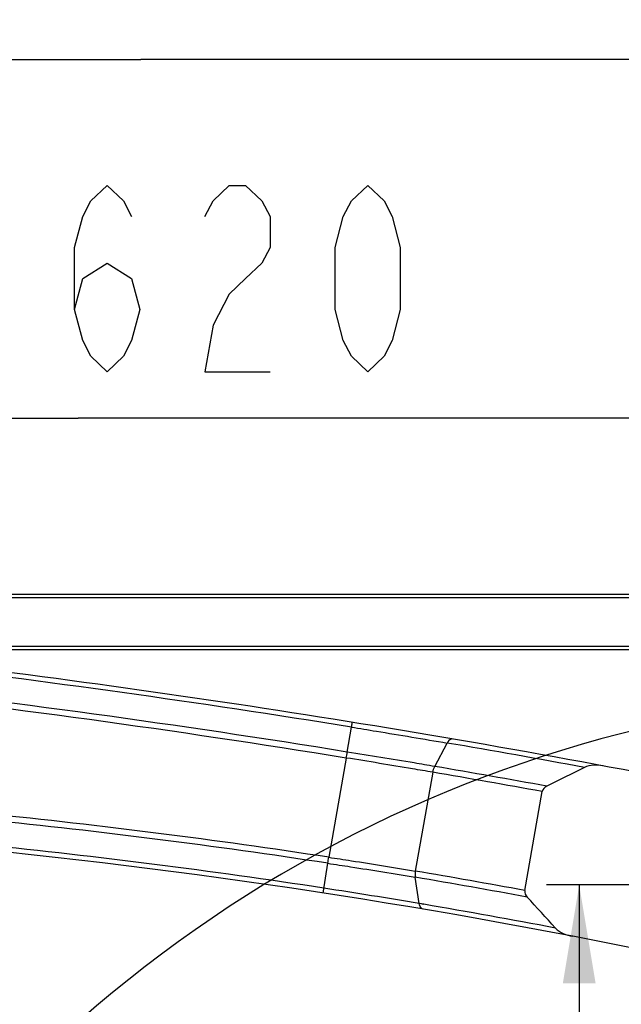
# Model space of a CAD drawing. Header units: millimetres. Extents: x 0 to 5940, y 0 to 4200.
# Tile 77 of 87: x 3167 to 3442, y 3193 to 3642. Entities that reach past the tile are written whole.
import ezdxf

# ---------------------------------------------------------------- set-up
doc = ezdxf.new("R2010")
doc.units = ezdxf.units.MM
doc.header["$LTSCALE"] = 326.7
doc.layers.get('0').update_dxf_attribs({"linetype": 'CONTINUOUS'})
for name, color, linetype in [('304102000078DXF_CONTINUOUS_LINE', 7, 'CONTINUOUS'), ('304103000032DXF_CONTINUOUS_LINE', 7, 'CONTINUOUS'), ('RB15-1-B-JSZL_DXF_DIMENSION', 7, 'CONTINUOUS')]:
    doc.layers.add(name, color=color, linetype=linetype)
doc.styles.get("Standard").update_dxf_attribs({"font": 'txt', "width": 0.7})
doc.dimstyles.new('DIMSTYLE_10', dxfattribs={"dimtxt": 85, "dimasz": 45, "dimexe": 1.5, "dimexo": 0, "dimgap": 2.125, "dimtad": 1, "dimdsep": 46, "dimtxsty": 'Standard', "dimblk": '_FILLED', "dimblk1": '_FILLED', "dimblk2": '_FILLED', "dimcen": 0.09, "dimclrt": 5, "dimazin": 2, "dimtp": 0.8, "dimtm": 0.8, "dimtfac": 1, "dimtofl": 0, "dimtmove": 0, "dimatfit": 3, "dimldrblk": '_FILLED', "dimfxl": 0, "dimtolj": 1, "dimarcsym": 0})
doc.dimstyles.new('DIMSTYLE_11', dxfattribs={"dimtxt": 85, "dimasz": 45, "dimexe": 1.5, "dimexo": 0, "dimgap": 2.125, "dimtad": 1, "dimdec": 1, "dimdsep": 46, "dimtxsty": 'Standard', "dimblk": '_FILLED', "dimblk1": '_FILLED', "dimblk2": '_FILLED', "dimcen": 0.09, "dimclrt": 5, "dimazin": 2, "dimtp": 1.2, "dimtm": 1.2, "dimtfac": 1, "dimtdec": 1, "dimtofl": 0, "dimtmove": 0, "dimatfit": 3, "dimldrblk": '_FILLED', "dimfxl": 0, "dimtolj": 1, "dimarcsym": 0})
doc.dimstyles.new('DIMSTYLE_3', dxfattribs={"dimtxt": 85, "dimasz": 45, "dimexe": 1.5, "dimexo": 0, "dimgap": 2.125, "dimtad": 1, "dimdsep": 46, "dimtxsty": 'Standard', "dimblk": '_FILLED', "dimblk1": '_FILLED', "dimblk2": '_FILLED', "dimcen": 0.09, "dimclrt": 5, "dimazin": 2, "dimtp": 0.5, "dimtm": 0.5, "dimtfac": 1, "dimtofl": 0, "dimtmove": 0, "dimatfit": 3, "dimldrblk": '_FILLED', "dimfxl": 0, "dimtolj": 1, "dimarcsym": 0})
doc.dimstyles.new('DIMSTYLE_8', dxfattribs={"dimtxt": 85, "dimasz": 45, "dimexe": 1.5, "dimexo": 0, "dimgap": 2.125, "dimtad": 0, "dimtih": 1, "dimtoh": 1, "dimdsep": 46, "dimtxsty": 'Standard', "dimblk": '_FILLED', "dimblk1": '_FILLED', "dimblk2": '_FILLED', "dimcen": 0.09, "dimclrt": 5, "dimazin": 2, "dimtp": 1.2, "dimtm": 1.2, "dimtfac": 1, "dimtofl": 0, "dimtmove": 0, "dimatfit": 3, "dimldrblk": '_FILLED', "dimfxl": 0, "dimtolj": 1, "dimarcsym": 0})

# ---------------------------------------------------------------- blocks, each defined once
blk = doc.blocks.new('*D17')
at = {"layer": 'RB15-1-B-JSZL_DXF_DIMENSION', "color": 2, "linetype": 'Continuous', "transparency": 16777216}
blk.add_line((4228.9, 2523.27), (4228.9, 3795.36), dxfattribs=at)
blk = doc.blocks.new('_FILLED')
at = {"color": 0, "linetype": 'ByBlock'}
blk.add_solid([(0, 0), (-1, 0.1667), (-1, -0.1667)], dxfattribs=at)
blk = doc.blocks.new('*D22')
at = {"layer": 'RB15-1-B-JSZL_DXF_DIMENSION', "color": 2, "linetype": 'Continuous', "transparency": 16777216}
for p, q in [((2883.9, 3247.27), (2883.9, 3475.31)), ((3503.9, 3293.27), (3503.9, 3475.31)), ((2883.9, 3460.31), (3193.9, 3460.31)), ((3503.9, 3460.31), (3193.9, 3460.31))]:
    blk.add_line(p, q, dxfattribs=at)
at = {"layer": 'RB15-1-B-JSZL_DXF_DIMENSION', "color": 2, "linetype": 'Continuous', "transparency": 16777216, "xscale": 45, "yscale": 45, "zscale": 45, "rotation": 180}
blk.add_blockref('_FILLED', (2883.9, 3460.31), dxfattribs=at)
at = {"layer": 'RB15-1-B-JSZL_DXF_DIMENSION', "color": 2, "linetype": 'Continuous', "transparency": 16777216, "xscale": 45, "yscale": 45, "zscale": 45}
blk.add_blockref('_FILLED', (3503.9, 3460.31), dxfattribs=at)
blk = doc.blocks.new('*D24')
at = {"layer": 'RB15-1-B-JSZL_DXF_DIMENSION', "color": 2, "linetype": 'Continuous', "transparency": 16777216}
for p, q in [((3457.9, 3247.27), (3407.76, 3247.27)), ((3422.76, 3247.27), (3422.76, 3185.27)), ((3422.76, 3123.27), (3422.76, 3185.27)), ((3422.76, 3185.27), (3422.76, 2878.08)), ((3584.48, 3123.27), (3407.76, 3123.27))]:
    blk.add_line(p, q, dxfattribs=at)
at = {"layer": 'RB15-1-B-JSZL_DXF_DIMENSION', "color": 2, "linetype": 'Continuous', "transparency": 16777216, "xscale": 45, "yscale": 45, "zscale": 45}
for p, rotation in [((3422.76, 3247.27), 90), ((3422.76, 3123.27), 270)]:
    blk.add_blockref('_FILLED', p, dxfattribs=dict(at, rotation=rotation))
blk = doc.blocks.new('*D25')
at = {"layer": 'RB15-1-B-JSZL_DXF_DIMENSION', "color": 2, "linetype": 'Continuous', "transparency": 16777216}
for p, q in [((2718.9, 3042.32), (2718.9, 3639.11)), ((3726.12, 3367.27), (3726.12, 3639.11)), ((2718.9, 3624.11), (3222.51, 3624.11)), ((3726.12, 3624.11), (3222.51, 3624.11))]:
    blk.add_line(p, q, dxfattribs=at)
at = {"layer": 'RB15-1-B-JSZL_DXF_DIMENSION', "color": 2, "linetype": 'Continuous', "transparency": 16777216, "xscale": 45, "yscale": 45, "zscale": 45, "rotation": 180}
blk.add_blockref('_FILLED', (2718.9, 3624.11), dxfattribs=at)
at = {"layer": 'RB15-1-B-JSZL_DXF_DIMENSION', "color": 2, "linetype": 'Continuous', "transparency": 16777216, "xscale": 45, "yscale": 45, "zscale": 45}
blk.add_blockref('_FILLED', (3726.12, 3624.11), dxfattribs=at)

msp = doc.modelspace()

# ---------------------------------------------------------------- linework, layer by layer
at = {"color": 2, "linetype": 'Continuous'}
msp.add_arc((3591.511, 2735.32), 600, 20, 135, dxfattribs=at)
at = {"layer": '304102000078DXF_CONTINUOUS_LINE', "color": 9, "linetype": 'Continuous'}
for p, q in [((3316.859, 3307.935), (3318.695, 3319.301)), ((3356.752, 3301.352), (3362.47, 3312.035)), ((3316.392, 3305.201), (3308.404, 3259.887)), ((3355.867, 3298.697), (3347.914, 3253.595)), ((3305.864, 3243.569), (3307.951, 3257.15)), ((3349.715, 3238.762), (3347.854, 3250.781)), ((3351.783, 3238.411), (3349.714, 3238.762)), ((3351.782, 3238.401), (3349.714, 3238.762))]:
    msp.add_line(p, q, dxfattribs=at)
at = {"layer": '304102000078DXF_CONTINUOUS_LINE', "color": 7, "linetype": 'Continuous'}
msp.add_line((3397.847, 3244.71), (3405.814, 3289.895), dxfattribs=at)
for centre, radius, start, end in [((2521.823, -1614.534), 5000, 78.579978, 83.270907), ((6511.475, -2899.469), 6926.055, 116.462439, 116.6213867), ((2850.308, 278.36), 3000, 77.584597, 84.250489), ((317.645, 404.505), 4188.602, 42.375697, 42.637615)]:
    msp.add_arc(centre, radius, start, end, dxfattribs=at)
at = {"layer": '304102000078DXF_CONTINUOUS_LINE', "color": 9, "linetype": 'Continuous'}
for centre, radius, start, end in [((2521.823, -1614.534), 4997.774, 80.825291, 83.253224), ((2521.823, -1614.534), 4986.26, 80.825291, 83.515233), ((2521.823, -1614.534), 4983.486, 80.825572, 83.552873), ((2521.289, -1614.174), 4997.511, 79.580032, 80.309838), ((2517.465, -1614.985), 4987.46, 79.714887, 80.312201), ((2515.765, -1614.645), 4984.647, 79.714216, 80.297172), ((2850.308, 278.36), 3013.74, 81.26573, 84.250489), ((2850.308, 278.36), 3016.514, 81.265112, 84.250489), ((2850.308, 278.36), 3002.226, 81.26573, 84.250489), ((2452.332, 3400.597), 867.56, 350.482804, 350.665885), ((2846.052, 278.087), 3014.748, 79.431301, 80.418602), ((2844.337, 278.759), 3017.157, 79.428998, 80.392119), ((2863.072, 355.538), 2924.005, 80.419665, 81.283287), ((2849.752, 278.748), 3001.94, 79.206259, 80.372873)]:
    msp.add_arc(centre, radius, start, end, dxfattribs=at)
for points, knots in [([(3319.05, 3321.499), (3319.099, 3321.491), (3318.938, 3321.195), (3318.991, 3320.863), (3318.81, 3320.127), (3318.744, 3319.605), (3318.694, 3319.3)], [0, 0, 0, 0, 0.0675296, 0.2656962, 0.5831986, 1, 1, 1, 1]), ([(3318.695, 3319.301), (3322.506, 3318.686), (3337.105, 3316.314), (3351.694, 3313.874), (3362.47, 3312.035)], [0, 0, 0, 0, 0.260974, 1, 1, 1, 1]), ([(3364.889, 3313.877), (3364.684, 3313.912), (3363.588, 3313.795), (3362.869, 3312.781), (3362.469, 3312.034)], [0, 0, 0, 0, 0.1972573, 1, 1, 1, 1]), ([(3355.868, 3298.701), (3352.785, 3299.233), (3339.632, 3301.431), (3326.476, 3303.619), (3316.393, 3305.204)], [0, 0, 0, 0, 0.2346058, 1, 1, 1, 1]), ([(3356.752, 3301.352), (3353.636, 3301.89), (3340.343, 3304.114), (3327.049, 3306.328), (3316.86, 3307.939)], [0, 0, 0, 0, 0.2346131, 1, 1, 1, 1]), ([(3308.405, 3259.889), (3311.847, 3259.375), (3325.028, 3257.347), (3338.197, 3255.24), (3347.915, 3253.598)], [0, 0, 0, 0, 0.2610106, 1, 1, 1, 1]), ([(3307.951, 3257.152), (3311.428, 3256.63), (3324.739, 3254.57), (3338.039, 3252.438), (3347.854, 3250.781)], [0, 0, 0, 0, 0.2610187, 1, 1, 1, 1]), ([(3351.401, 3236.215), (3351.194, 3236.25), (3350.194, 3236.723), (3349.845, 3237.922), (3349.715, 3238.763)], [0, 0, 0, 0, 0.1976829, 1, 1, 1, 1])]:
    msp.add_open_spline(points, degree=3, knots=knots, dxfattribs=at)
for points in [[(3316.395, 3305.2), (3316.549, 3306.112), (3316.703, 3307.023), (3316.859, 3307.935)], [(3355.866, 3298.701), (3356.027, 3299.619), (3356.311, 3300.532), (3356.753, 3301.352)], [(3347.913, 3253.595), (3347.752, 3252.67), (3347.712, 3251.708), (3347.853, 3250.78)]]:
    msp.add_open_spline(points, degree=3, dxfattribs=at)
at = {"layer": '304102000078DXF_CONTINUOUS_LINE', "color": 7, "linetype": 'Continuous'}
for points in [[(3433.761, 3301.599), (3430.93, 3302.124), (3427.726, 3302.203), (3425.148, 3300.92)], [(3407.959, 3292.334), (3406.991, 3291.849), (3406.002, 3290.962), (3405.814, 3289.895)], [(3397.847, 3244.71), (3397.66, 3243.65), (3398.271, 3242.484), (3399, 3241.692)], [(3411.938, 3227.577), (3413.863, 3225.467), (3416.844, 3224.381), (3419.648, 3223.839)]]:
    msp.add_open_spline(points, degree=3, dxfattribs=at)
at = {"layer": '304103000032DXF_CONTINUOUS_LINE', "color": 7, "linetype": 'Continuous'}
for p, q in [((3667.98, 3379.768), (3112.252, 3379.768)), ((3112.252, 3354.768), (3667.98, 3354.768))]:
    msp.add_line(p, q, dxfattribs=at)
at = {"layer": '304103000032DXF_CONTINUOUS_LINE', "color": 9, "linetype": 'Continuous'}
for p, q in [((3667.98, 3378.268), (3112.252, 3378.268)), ((3112.252, 3356.268), (3667.98, 3356.268))]:
    msp.add_line(p, q, dxfattribs=at)
at = {"layer": 'RB15-1-B-JSZL_DXF_DIMENSION', "color": 5, "linetype": 'Continuous'}
for points in [[(3192.313, 3509.89), (3196.032, 3524.057), (3207.188, 3531.14), (3218.344, 3524.057), (3222.063, 3509.89), (3218.344, 3495.723), (3214.625, 3488.64), (3207.188, 3481.556), (3199.75, 3488.64), (3196.032, 3495.723), (3192.313, 3509.89), (3192.313, 3538.223), (3196.032, 3552.39), (3199.75, 3559.473), (3207.188, 3566.557), (3214.625, 3559.473), (3218.344, 3552.39)], [(3251.813, 3552.39), (3255.532, 3559.473), (3262.969, 3566.557), (3270.407, 3566.557), (3277.844, 3559.473), (3281.563, 3552.39), (3281.563, 3538.223), (3277.844, 3531.14), (3270.407, 3524.057), (3262.969, 3516.973), (3255.532, 3502.807), (3251.813, 3481.556), (3281.563, 3481.556)], [(3326.188, 3481.556), (3318.751, 3488.64), (3315.032, 3495.723), (3311.313, 3509.89), (3311.313, 3538.223), (3315.032, 3552.39), (3318.751, 3559.473), (3326.188, 3566.557), (3333.626, 3559.473), (3337.344, 3552.39), (3341.063, 3538.223), (3341.063, 3509.89), (3337.344, 3495.723), (3333.626, 3488.64), (3326.188, 3481.556)]]:
    msp.add_lwpolyline(points, dxfattribs=at)

# ---------------------------------------------------------------- dimensions: what is measured, and where the dimension line sits
at = {"layer": 'RB15-1-B-JSZL_DXF_DIMENSION', "color": 2, "linetype": 'Continuous'}
dim = msp.add_ordinate_dim(feature_location=(4228.902, 2523.268), offset=(0, 1272.095), dtype=1, origin=(2718.902, 2523.268), dimstyle='DIMSTYLE_8', override={"dimgap": 21.249823, "dimtad": 1, "dimtih": 0, "dimtoh": 0}, dxfattribs=at)
dim.commit()
dim.dimension.update_dxf_attribs({"geometry": '*D17', "text_midpoint": (4207.652, 3837.863)})
for base, p1, p2, dimstyle, picture, middle in [((3726.116, 3624.111), (2718.902, 3042.317), (3726.116, 3367.268), 'DIMSTYLE_11', '*D25', (3186.165, 3624.111)), ((3503.902, 3460.307), (2883.902, 3247.268), (3503.902, 3293.268), 'DIMSTYLE_10', '*D22', (3177.438, 3460.307))]:
    dim = msp.add_linear_dim(base=base, p1=p1, p2=p2, dimstyle=dimstyle, dxfattribs=at)
    dim.commit()
    dim.dimension.update_dxf_attribs({"geometry": picture, "text_midpoint": middle, "dimtype": 160})
dim = msp.add_linear_dim(base=(3422.756, 3247.268), p1=(3584.479, 3123.268), p2=(3457.902, 3247.268), angle=90, dimstyle='DIMSTYLE_3', dxfattribs=at)
dim.commit()
dim.dimension.update_dxf_attribs({"geometry": '*D24', "text_midpoint": (3422.756, 2878.084), "dimtype": 160})

doc.saveas('drawing.dxf')
